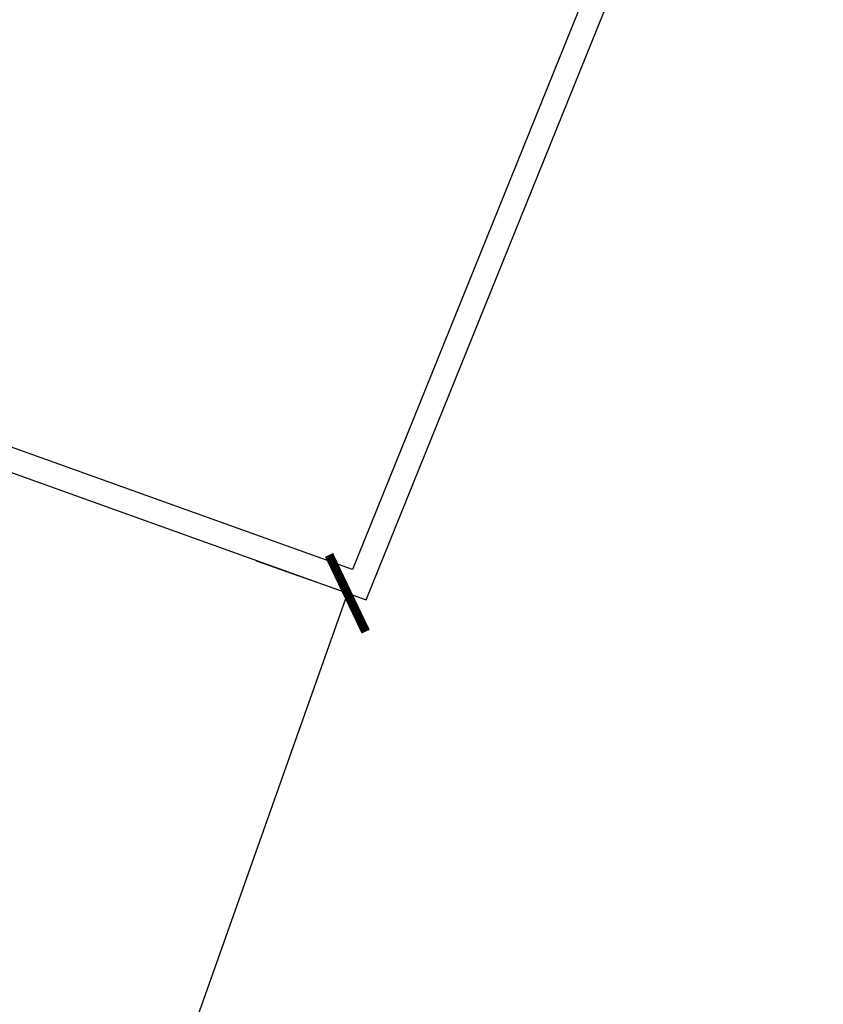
# Model space of a CAD drawing. Header units: inches. Extents: x 424 to 2043, y -237 to 445.
# Tile 131 of 256: x 532.05 to 538.73, y 61.55 to 69.74. Entities that reach past the tile are written whole.
import ezdxf

# ---------------------------------------------------------------- set-up
doc = ezdxf.new("R2010")
doc.units = ezdxf.units.IN
doc.header["$MEASUREMENT"] = 0
doc.layers.add('A-WALL', color=113, linetype='Continuous', lineweight=9)
doc.styles.get("Standard").update_dxf_attribs({"font": 'arial.ttf'})
doc.dimstyles.new('ISO-25', dxfattribs={"dimtxt": 1.2, "dimasz": 0.5, "dimexe": 0.8, "dimexo": 50, "dimtad": 1, "dimtoh": 1, "dimdec": 1, "dimdsep": 46, "dimtxsty": 'Standard', "dimblk": 'ARCHTICK', "dimcen": 2.5, "dimadec": 0, "dimazin": 0, "dimtfac": 1, "dimtdec": 1, "dimtmove": 0, "dimatfit": 3, "dimldrblk": 'ARCHTICK', "dimfxl": 1, "dimfxlon": 1, "dimarcsym": 0})

# ---------------------------------------------------------------- blocks, each defined once
blk = doc.blocks.new('_ArchTick')
at = {"color": 0, "linetype": 'ByBlock', "const_width": 0.15}
blk.add_lwpolyline([(-0.5, -0.5), (0.5, 0.5)], dxfattribs=at)
blk = doc.blocks.new('*D1164')
at = {"color": 0, "lineweight": -2, "transparency": 16777216}
for p, q in [((534.7712, 64.9672), (534.017, 65.2342)), ((534.7712, 64.9672), (518.7658, 19.7569)), ((518.7658, 19.7569), (518.0117, 20.0238))]:
    blk.add_line(p, q, dxfattribs=at)
at = {"layer": 'Defpoints', "color": 0, "transparency": 16777216}
for p in [(534.9287, 64.9115), (518.7658, 19.7569), (518.9234, 19.7011)]:
    blk.add_point(p, dxfattribs=at)
at = {"color": 0, "lineweight": -2, "transparency": 16777216, "xscale": 0.5, "yscale": 0.5, "zscale": 0.5}
for p, rotation in [((534.7712, 64.9672), 70.50507531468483), ((518.7658, 19.7569), 250.5050753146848)]:
    blk.add_blockref('_ArchTick', p, dxfattribs=dict(at, rotation=rotation))
at = {"color": 0, "transparency": 16777216, "insert": (525.6018, 42.7751), "char_height": 1.2, "attachment_point": 5, "rotation": 70.50508}
blk.add_mtext('48', dxfattribs=at)

msp = doc.modelspace()

# ---------------------------------------------------------------- linework, layer by layer
at = {"layer": 'A-WALL', "lineweight": 25}
for p, q in [((534.9287, 64.9115), (538.7258, 74.3097)), ((537.4172, 71.6046), (534.8153, 65.1647)), ((534.8153, 65.1647), (531.4799, 66.3622)), ((531.4123, 66.174), (534.9287, 64.9115))]:
    msp.add_line(p, q, dxfattribs=at)

# ---------------------------------------------------------------- dimensions: what is measured, and where the dimension line sits
dim = msp.add_aligned_dim(p1=(534.9287, 64.9115), p2=(518.9234, 19.7011), distance=-0.1671, dimstyle='ISO-25')
dim.commit()
dim.dimension.update_dxf_attribs({"geometry": '*D1164', "text_midpoint": (525.6018, 42.7751)})

doc.saveas('drawing.dxf')
